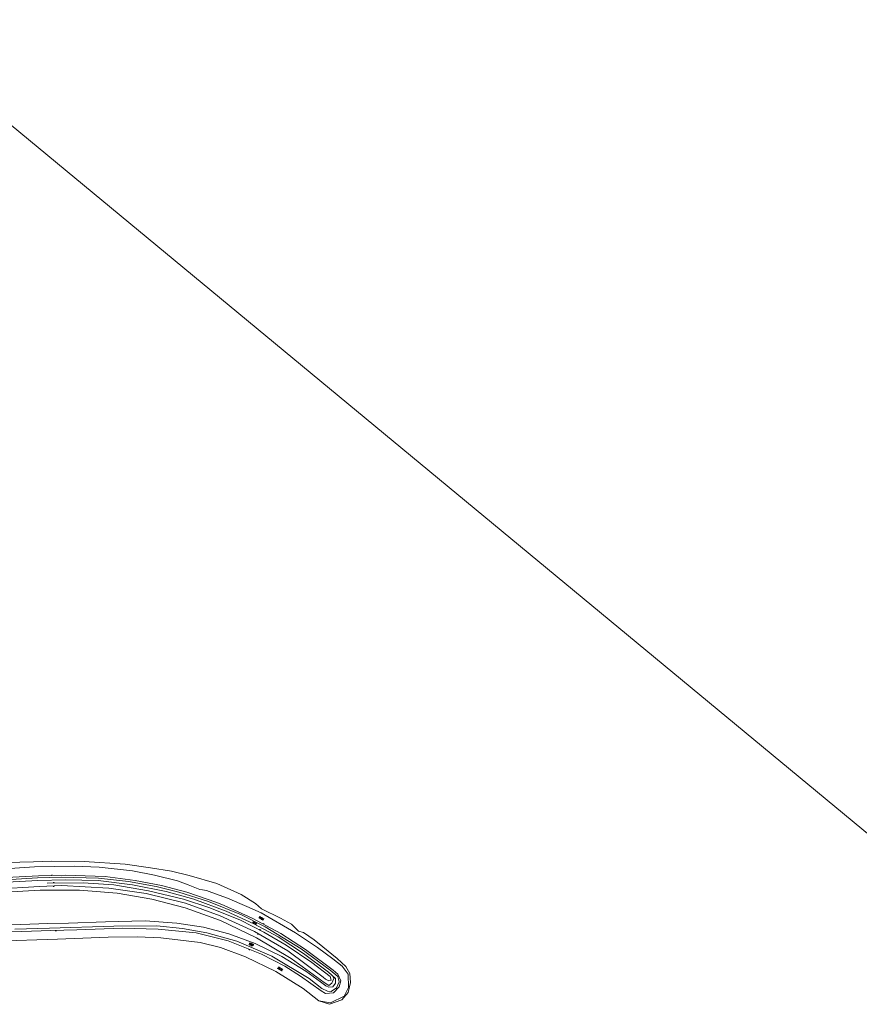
# Model space of a CAD drawing. Header units: metres. Extents: x 64961 to 73789, y 403835 to 410663.
# Tile 134 of 135: x 70695 to 71816, y 409348 to 410663. Entities that reach past the tile are written whole.
import ezdxf

# ---------------------------------------------------------------- set-up
doc = ezdxf.new("R2010")
doc.units = ezdxf.units.M
for name, color, linetype, lineweight in [('B-GEO-OG-GRENS_prov-G', 253, 'PROVINCIEGRENS', 0), ('B-GEO-OG-OVLIJNOBJ-G', 253, 'Continuous', 0), ('B-GEO-OG-TALUD-S', 253, 'Continuous', 0), ('B-GEO-OG-VERH_gesl-S', 253, 'Continuous', 0), ('B-GEO-OG-VERH_kntgesl-G', 253, 'Continuous', 0), ('B-GEO-OG-VERH_kntopen-G', 253, 'Continuous', 0), ('B-GEO-OG-VERH_open-S', 253, 'Continuous', 0)]:
    doc.layers.add(name, color=color, linetype=linetype, lineweight=lineweight)
doc.styles.add('WZE-na', font='isocp.shx')
doc.linetypes.add('PROVINCIEGRENS', pattern='A,2.5,-1,["|",WZE-na,S=1.65,R=0,X=-0.25,Y=-0.9],-1', length=4.5)

# ---------------------------------------------------------------- blocks, each defined once
blk = doc.blocks.new('S04')
at = {"color": 0}
for p, q in [((0, 0.5), (0.5, 0.5)), ((0, 0.3), (1, 0.3)), ((0, 0), (0.5, 0)), ((0, -0.3), (1, -0.3)), ((0, -0.5), (0.5, -0.5))]:
    blk.add_line(p, q, dxfattribs=at)
blk = doc.blocks.new('S024')
at = {"color": 0}
for p, q in [((0, 1.2), (6.7, 1.2)), ((0, 0), (6.7, 0)), ((0.2, 1.2), (0.2, 0)), ((1.2, 1.5), (1.2, 1.2)), ((1.2, 0), (1.2, -1.2)), ((2.3, 1.2), (2.3, 0)), ((3.3, 1.5), (3.3, 1.2)), ((3.3, 0), (3.3, -1.2)), ((4.4, 1.2), (4.4, 0)), ((5.4, 1.5), (5.4, 1.2)), ((5.4, 0), (5.4, -1.2)), ((6.5, 1.2), (6.5, 0)), ((0, -1.2), (6.7, -1.2)), ((0.2, -1.2), (0.2, -1.5)), ((2.3, -1.2), (2.3, -1.5)), ((4.4, -1.2), (4.4, -1.5)), ((6.5, -1.2), (6.5, -1.5))]:
    blk.add_line(p, q, dxfattribs=at)
blk = doc.blocks.new('S014')
at = {"color": 0}
for p, q in [((0, -0.8), (4.2, 1.7)), ((0, 0.6), (1.8, 1.7)), ((5.1, -1.5), (0, 1.4)), ((2.6, -1.5), (0, 0)), ((1.1, -1.5), (6.1, 1.4)), ((6.1, -0.8), (1.9, 1.7)), ((3.5, -1.5), (6.1, 0)), ((6.1, 0.7), (4.4, 1.7))]:
    blk.add_line(p, q, dxfattribs=at)
blk = doc.blocks.new('S016')
at = {"color": 0, "linetype": 'Continuous'}
for points in [[(0, -0.4), (2.6, 1.1)], [(2.6, -1.2), (0, 0.4)], [(5.1, -1.2), (1.1, 1.1)], [(1.1, -1.2), (5.1, 1.1)], [(6.2, -0.4), (3.5, 1.1)], [(3.5, -1.2), (6.2, 0.4)]]:
    blk.add_lwpolyline(points, dxfattribs=at)

msp = doc.modelspace()

# ---------------------------------------------------------------- linework, layer by layer
at = {"layer": 'B-GEO-OG-GRENS_prov-G'}
for points in [[(70513.155, 410662.952), (71315.086, 410000)], [(71315.086, 410000), (72000, 409433.785)]]:
    msp.add_lwpolyline(points, dxfattribs=at)
at = {"layer": 'B-GEO-OG-OVLIJNOBJ-G'}
for points in [[(70677.352, 409537.92), (70713.752, 409538.816), (70737.464, 409539.744), (70781.472, 409539.104), (70835.872, 409535.488), (70869.76, 409530.848), (70897.792, 409526.24), (70921.712, 409520.544), (70958.312, 409509.568), (70990.944, 409495.136), (71009.896, 409482.88), (71018.232, 409476.16), (71043.544, 409463.328), (71058.328, 409455.552), (71066.232, 409447.648), (71067.64, 409446.112), (71074.016, 409444.128), (71088.464, 409434.656), (71100.168, 409425.12), (71118.936, 409409.792), (71130.728, 409398.944), (71136.088, 409389.728), (71136.776, 409377.6), (71133.632, 409364.192), (71125.336, 409354.464), (71108.824, 409348.48), (71094.864, 409352.896)], [(70662.152, 409502.048), (70721.456, 409505.728), (70750.816, 409506.944), (70814.328, 409503.456), (70864.168, 409496.224), (70916.408, 409483.648), (70962.952, 409466.624), (71008.544, 409445.504), (71053.216, 409419.68), (71100.368, 409384.8), (71103.608, 409382.08), (71108.176, 409379.744), (71111.128, 409380.576), (71109.952, 409385.44), (71085.504, 409404.384), (71050.832, 409427.488), (71021.048, 409444.992), (70989.976, 409460.608), (70949.328, 409477.152), (70913.888, 409488.736), (70867.192, 409500.16), (70820.728, 409507.776), (70779.992, 409510.752), (70732.059, 409510.318)], [(70606.488, 409492.48), (70652.688, 409496.704), (70722.728, 409501.056), (70774.984, 409500.832), (70825.344, 409497.024), (70871.472, 409488.832), (70916.256, 409477.376), (70963.232, 409460.544), (71011.528, 409437.088), (71057.752, 409409.824), (71101.824, 409377.728), (71108.112, 409373.76), (71111.92, 409376.608), (71114.528, 409382.944), (71112.832, 409387.104)], [(70611.44, 409431.584), (70635.288, 409432.16), (70662.848, 409432.832), (70745.744, 409435.616), (70813.384, 409437.952), (70852.336, 409438.624), (70883.896, 409437.216), (70936.032, 409430.976), (70963.136, 409424.128), (70996.672, 409411.936), (71037.344, 409392.352), (71073.84, 409369.408), (71094.864, 409352.896)]]:
    msp.add_lwpolyline(points, dxfattribs=at)
at = {"layer": 'B-GEO-OG-VERH_kntgesl-G'}
for points in [[(70678.336, 409511.36), (70719.4, 409513.952), (70756.496, 409514.752), (70800.168, 409513.6), (70845.744, 409508.192), (70890.712, 409499.264), (70927.56, 409488.704), (70970.792, 409472.768), (71007.776, 409455.872), (71040.152, 409438.752), (71074.08, 409416.48), (71107.496, 409391.52), (71117.072, 409382.848), (71117.104, 409376.768), (71113.248, 409371.776), (71108.128, 409371.552), (71104.12, 409372.928), (71096.896, 409378.496), (71077.224, 409392.736), (71045.072, 409412.352), (71009.752, 409429.504), (70974.264, 409442.784), (70940.776, 409451.36), (70904.96, 409457.024), (70862.768, 409459.872), (70809.856, 409458.624), (70760.536, 409456.896), (70732.92, 409456.512), (70624.808, 409452.192)], [(70688.8, 409448.608), (70734.896, 409450.112), (70820.84, 409452.736), (70878.376, 409453.184), (70912.744, 409449.856), (70945.152, 409444.096), (70985.08, 409432.928), (71031.88, 409412.8), (71081.568, 409382.752), (71098.48, 409369.696), (71106.08, 409365.856), (71111.064, 409365.792), (71118.056, 409370.432), (71121.944, 409378.592), (71119.848, 409385.568), (71109.928, 409394.208), (71071.088, 409422.656), (71022.976, 409452.064), (70991.304, 409467.744), (70947.224, 409485.536), (70907.832, 409498.304), (70877.616, 409505.536), (70840.488, 409512.352), (70800.328, 409516.672), (70750.968, 409518.08), (70718.872, 409517.12), (70683.208, 409515.04)]]:
    msp.add_lwpolyline(points, dxfattribs=at)
at = {"layer": 'B-GEO-OG-VERH_kntopen-G'}
for points in [[(71094.864, 409352.896), (71110.384, 409350.528), (71128.352, 409359.488), (71134.288, 409370.88), (71133.76, 409388.8), (71126.032, 409399.488), (71113.44, 409409.056), (71092.768, 409424.32), (71063.392, 409444), (71017.872, 409470.56), (70998.568, 409478.976), (70972.752, 409489.984), (70951.624, 409497.728), (70944.464, 409500.352), (70939.176, 409501.088), (70935.976, 409501.888), (70920.224, 409507.904), (70905.792, 409513.472), (70875.392, 409520.736), (70845.84, 409526.88), (70801.192, 409531.68), (70768.256, 409533.056), (70715.16, 409532.192), (70668.032, 409528.992)], [(70668.296, 409517.216), (70720.472, 409519.872), (70755.712, 409520.8), (70809.144, 409518.912), (70849.576, 409513.824), (70884.56, 409507.008), (70918.448, 409498.016), (70958.264, 409484.32), (70968.152, 409480.256), (71005.616, 409463.552), (71044.056, 409442.848), (71076.784, 409421.536), (71113.76, 409394.112), (71119.84, 409388.928), (71123.816, 409379.744), (71121.888, 409371.68), (71114.44, 409364), (71103.416, 409362.848), (71097.664, 409366.272), (71070.256, 409386.176), (71049.208, 409399.2), (71018.128, 409415.584), (70973.8, 409433.152), (70930.808, 409443.776), (70880.312, 409448.8), (70832.584, 409450.016), (70771.712, 409448.064), (70736.632, 409446.816), (70671.784, 409444.576)]]:
    msp.add_lwpolyline(points, dxfattribs=at)

# ---------------------------------------------------------------- block references
at = {"layer": 'B-GEO-OG-TALUD-S'}
for p, rotation in [((70738.517, 409520.347), 91.50940857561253), ((70740.723, 409510.396), 90.51372174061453), ((70740.706, 409506.525), 272.3703674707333), ((70743.465, 409447.059), 272.0361707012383), ((71015.882, 409447.588), 63.3188039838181), ((71020.79, 409455.379), 61.69050653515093), ((71013.587, 409442.589), 239.9680295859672), ((71002.044, 409421.958), 248.3817950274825)]:
    msp.add_blockref('S04', p, dxfattribs=dict(at, rotation=rotation))
at = {"layer": 'B-GEO-OG-VERH_gesl-S'}
for name, p, rotation in [('S016', (71006.251, 409458.441), 333.6399417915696), ('S014', (71001.535, 409429.245), 339.4640609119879)]:
    msp.add_blockref(name, p, dxfattribs=dict(at, rotation=rotation))
at = {"layer": 'B-GEO-OG-VERH_open-S'}
for p, rotation in [((71014.869, 409464.794), 332.6150294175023), ((71040.069, 409397.312), 331.1791640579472)]:
    msp.add_blockref('S024', p, dxfattribs=dict(at, rotation=rotation))

doc.saveas('drawing.dxf')
